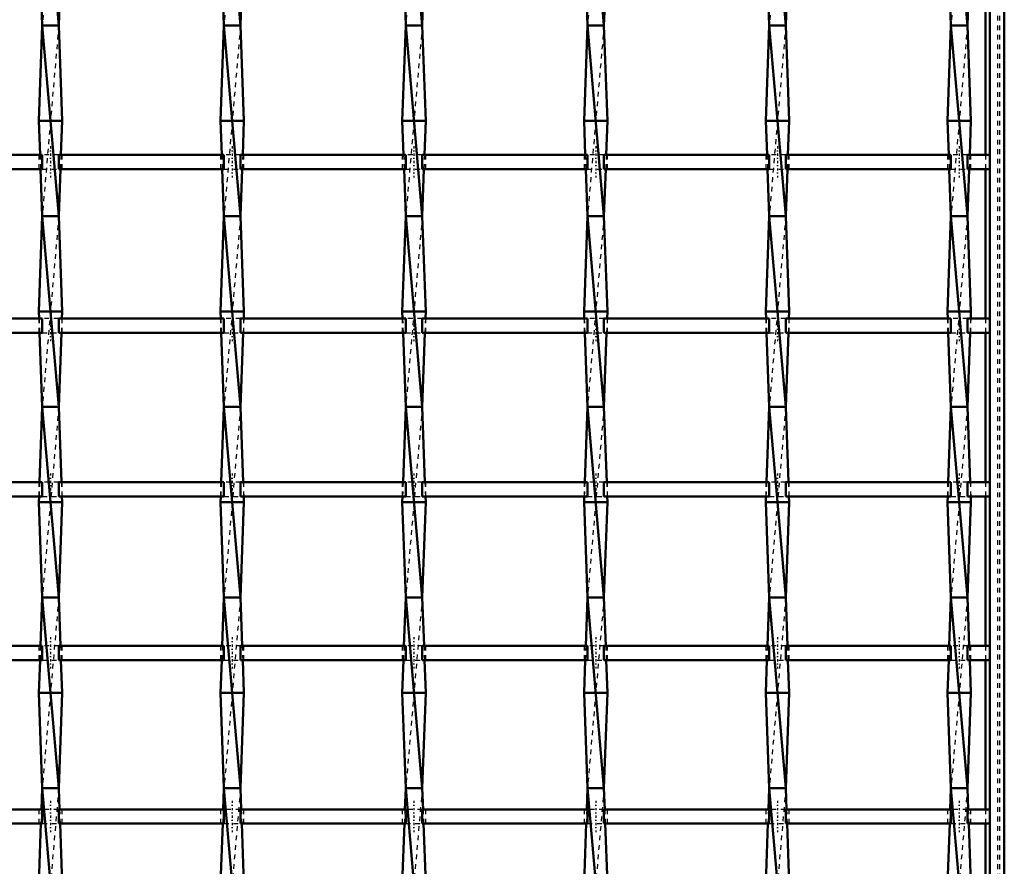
# Model space of a CAD drawing. Header units: millimetres. Extents: x -1015 to 657, y -500 to 954.
# Tile 21 of 30: x 394 to 600, y -319 to -142. Entities that reach past the tile are written whole.
import ezdxf

# ---------------------------------------------------------------- set-up
doc = ezdxf.new("R2010")
doc.units = ezdxf.units.MM
doc.linetypes.add('Center', pattern=[1.5, 0.45, -0.5, 0.05, -0.5])
doc.linetypes.add('Dashed', pattern=[2, 1, -1])
for name, color, linetype, lineweight in [('AM_0', 7, 'Continuous', 50), ('AM_7', 7, 'Center', 25), ('AM_9', 6, 'Dashed', 25)]:
    doc.layers.add(name, color=color, linetype=linetype, lineweight=lineweight)

# ---------------------------------------------------------------- blocks, each defined once
blk = doc.blocks.new('1_wqlc8wnq4akyryx7eqx4szc0m________0_in_LSSP33034383111200100035010_4')
at = {"layer": 'AM_0'}
for p, q in [((597, 497), (597, -497)), ((600, 497), (600, -497)), ((596.05, -138.82), (596.05, -170.15)), ((596.05, -173.15), (596.05, -204.48)), ((596.05, -207.48), (596.05, -238.81)), ((596.05, -241.81), (596.05, -273.14)), ((596.05, -276.14), (596.05, -307.47)), ((596.05, -310.47), (596.05, -341.8))]:
    blk.add_line(p, q, dxfattribs=at)
at = {"layer": 'AM_9'}
for p, q in [((598.55, 497), (598.55, -497)), ((598.99, 497), (598.99, -497)), ((596.05, -170.15), (596.05, -173.15)), ((596.05, -204.48), (596.05, -207.48)), ((596.05, -238.81), (596.05, -241.81)), ((596.05, -273.14), (596.05, -276.14)), ((596.05, -307.47), (596.05, -310.47))]:
    blk.add_line(p, q, dxfattribs=at)
blk = doc.blocks.new('29_8o04zdilfyd04okse5w30l33k________0_in_LSSP33034383111200100035010_4')
at = {"layer": 'AM_0'}
for p, q in [((398.32, -103), (401.78, -143)), ((398.17, -138.82), (398.32, -143)), ((401.93, -138.82), (401.78, -143)), ((398.32, -143), (397.6, -163)), ((398.32, -143), (401.78, -183)), ((401.78, -143), (398.32, -143)), ((401.78, -143), (402.5, -163)), ((402.5, -163), (397.6, -163)), ((397.6, -163), (397.86, -170.15)), ((402.5, -163), (402.24, -170.15)), ((397.96, -173.15), (398.32, -183)), ((402.14, -173.15), (401.78, -183)), ((398.32, -183), (397.6, -203)), ((401.78, -183), (398.32, -183)), ((398.32, -183), (401.78, -223)), ((401.78, -183), (402.5, -203)), ((402.5, -203), (397.6, -203)), ((397.6, -203), (397.65, -204.48)), ((402.5, -203), (402.45, -204.48)), ((397.76, -207.48), (398.32, -223)), ((402.34, -207.48), (401.78, -223)), ((398.32, -223), (397.75, -238.81)), ((398.32, -223), (401.78, -263)), ((401.78, -223), (398.32, -223)), ((401.78, -223), (402.35, -238.81)), ((397.64, -241.81), (397.6, -243)), ((397.6, -243), (398.32, -263)), ((402.5, -243), (397.6, -243)), ((402.5, -243), (401.78, -263)), ((402.46, -241.81), (402.5, -243)), ((398.32, -263), (397.95, -273.14)), ((398.32, -263), (401.78, -303)), ((401.78, -263), (398.32, -263)), ((401.78, -263), (402.15, -273.14)), ((397.85, -276.14), (397.6, -283)), ((402.25, -276.14), (402.5, -283)), ((402.5, -283), (397.6, -283)), ((397.6, -283), (398.32, -303)), ((402.5, -283), (401.78, -303)), ((398.32, -303), (398.16, -307.47)), ((398.32, -303), (401.78, -343)), ((401.78, -303), (398.32, -303)), ((401.78, -303), (401.94, -307.47)), ((398.05, -310.47), (397.6, -323)), ((402.05, -310.47), (402.5, -323))]:
    blk.add_line(p, q, dxfattribs=at)
at = {"layer": 'AM_9'}
for p, q in [((401.78, -103), (398.32, -143)), ((401.78, -143), (398.32, -183)), ((397.86, -170.15), (397.96, -173.15)), ((402.24, -170.15), (402.14, -173.15)), ((401.78, -183), (398.32, -223)), ((397.65, -204.48), (397.76, -207.48)), ((402.45, -204.48), (402.34, -207.48)), ((401.78, -223), (398.32, -263)), ((397.75, -238.81), (397.64, -241.81)), ((402.35, -238.81), (402.46, -241.81)), ((401.78, -263), (398.32, -303)), ((397.95, -273.14), (397.85, -276.14)), ((402.15, -273.14), (402.25, -276.14)), ((401.78, -303), (398.32, -343)), ((398.16, -307.47), (398.05, -310.47)), ((401.94, -307.47), (402.05, -310.47))]:
    blk.add_line(p, q, dxfattribs=at)
blk = doc.blocks.new('30_91u5bxfnl18mff5dzdxig6pqb________0_in_LSSP33034383111200100035010_4')
at = {"layer": 'AM_0'}
for p, q in [((436.42, -103), (439.88, -143)), ((436.27, -138.82), (436.42, -143)), ((440.03, -138.82), (439.88, -143)), ((436.42, -143), (435.7, -163)), ((436.42, -143), (439.88, -183)), ((439.88, -143), (436.42, -143)), ((439.88, -143), (440.6, -163)), ((435.7, -163), (435.96, -170.15)), ((440.6, -163), (435.7, -163)), ((440.6, -163), (440.34, -170.15)), ((436.06, -173.15), (436.42, -183)), ((440.24, -173.15), (439.88, -183)), ((436.42, -183), (435.7, -203)), ((439.88, -183), (436.42, -183)), ((436.42, -183), (439.88, -223)), ((439.88, -183), (440.6, -203)), ((440.6, -203), (435.7, -203)), ((435.7, -203), (435.75, -204.48)), ((440.6, -203), (440.55, -204.48)), ((435.86, -207.48), (436.42, -223)), ((440.44, -207.48), (439.88, -223)), ((436.42, -223), (435.85, -238.81)), ((436.42, -223), (439.88, -263)), ((439.88, -223), (436.42, -223)), ((439.88, -223), (440.45, -238.81)), ((435.74, -241.81), (435.7, -243)), ((435.7, -243), (436.42, -263)), ((440.6, -243), (435.7, -243)), ((440.6, -243), (439.88, -263)), ((440.56, -241.81), (440.6, -243)), ((436.42, -263), (436.05, -273.14)), ((439.88, -263), (436.42, -263)), ((436.42, -263), (439.88, -303)), ((439.88, -263), (440.25, -273.14)), ((435.95, -276.14), (435.7, -283)), ((440.35, -276.14), (440.6, -283)), ((440.6, -283), (435.7, -283)), ((435.7, -283), (436.42, -303)), ((440.6, -283), (439.88, -303)), ((436.42, -303), (436.26, -307.47)), ((439.88, -303), (436.42, -303)), ((436.42, -303), (439.88, -343)), ((439.88, -303), (440.04, -307.47)), ((436.15, -310.47), (435.7, -323)), ((440.15, -310.47), (440.6, -323))]:
    blk.add_line(p, q, dxfattribs=at)
at = {"layer": 'AM_9'}
for p, q in [((439.88, -103), (436.42, -143)), ((439.88, -143), (436.42, -183)), ((435.96, -170.15), (436.06, -173.15)), ((440.34, -170.15), (440.24, -173.15)), ((439.88, -183), (436.42, -223)), ((435.75, -204.48), (435.86, -207.48)), ((440.55, -204.48), (440.44, -207.48)), ((439.88, -223), (436.42, -263)), ((435.85, -238.81), (435.74, -241.81)), ((440.45, -238.81), (440.56, -241.81)), ((439.88, -263), (436.42, -303)), ((436.05, -273.14), (435.95, -276.14)), ((440.25, -273.14), (440.35, -276.14)), ((439.88, -303), (436.42, -343)), ((436.26, -307.47), (436.15, -310.47)), ((440.04, -307.47), (440.15, -310.47))]:
    blk.add_line(p, q, dxfattribs=at)
blk = doc.blocks.new('31_7oa0yt41x7jlu59n1621mb16b________0_in_LSSP33034383111200100035010_4')
at = {"layer": 'AM_0'}
for p, q in [((474.52, -103), (477.98, -143)), ((474.37, -138.82), (474.52, -143)), ((478.13, -138.82), (477.98, -143)), ((474.52, -143), (473.8, -163)), ((474.52, -143), (477.98, -183)), ((477.98, -143), (474.52, -143)), ((477.98, -143), (478.7, -163)), ((473.8, -163), (474.06, -170.15)), ((478.7, -163), (473.8, -163)), ((478.7, -163), (478.44, -170.15)), ((474.16, -173.15), (474.52, -183)), ((478.34, -173.15), (477.98, -183)), ((474.52, -183), (473.8, -203)), ((474.52, -183), (477.98, -223)), ((477.98, -183), (474.52, -183)), ((477.98, -183), (478.7, -203)), ((473.8, -203), (473.85, -204.48)), ((478.7, -203), (473.8, -203)), ((478.7, -203), (478.65, -204.48)), ((473.96, -207.48), (474.52, -223)), ((478.54, -207.48), (477.98, -223)), ((474.52, -223), (473.95, -238.81)), ((474.52, -223), (477.98, -263)), ((477.98, -223), (474.52, -223)), ((477.98, -223), (478.55, -238.81)), ((473.84, -241.81), (473.8, -243)), ((473.8, -243), (474.52, -263)), ((478.7, -243), (473.8, -243)), ((478.7, -243), (477.98, -263)), ((478.66, -241.81), (478.7, -243)), ((474.52, -263), (474.15, -273.14)), ((477.98, -263), (474.52, -263)), ((474.52, -263), (477.98, -303)), ((477.98, -263), (478.35, -273.14)), ((474.05, -276.14), (473.8, -283)), ((478.45, -276.14), (478.7, -283)), ((478.7, -283), (473.8, -283)), ((473.8, -283), (474.52, -303)), ((478.7, -283), (477.98, -303)), ((474.52, -303), (474.36, -307.47)), ((477.98, -303), (474.52, -303)), ((474.52, -303), (477.98, -343)), ((477.98, -303), (478.14, -307.47)), ((474.25, -310.47), (473.8, -323)), ((478.25, -310.47), (478.7, -323))]:
    blk.add_line(p, q, dxfattribs=at)
at = {"layer": 'AM_9'}
for p, q in [((477.98, -103), (474.52, -143)), ((477.98, -143), (474.52, -183)), ((474.06, -170.15), (474.16, -173.15)), ((478.44, -170.15), (478.34, -173.15)), ((477.98, -183), (474.52, -223)), ((473.85, -204.48), (473.96, -207.48)), ((478.65, -204.48), (478.54, -207.48)), ((477.98, -223), (474.52, -263)), ((473.95, -238.81), (473.84, -241.81)), ((478.55, -238.81), (478.66, -241.81)), ((477.98, -263), (474.52, -303)), ((474.15, -273.14), (474.05, -276.14)), ((478.35, -273.14), (478.45, -276.14)), ((477.98, -303), (474.52, -343)), ((474.36, -307.47), (474.25, -310.47)), ((478.14, -307.47), (478.25, -310.47))]:
    blk.add_line(p, q, dxfattribs=at)
blk = doc.blocks.new('32_l4ci1nzp8j9tsn6dqi8e8h4je________0_in_LSSP33034383111200100035010_4')
at = {"layer": 'AM_0'}
for p, q in [((512.62, -103), (516.08, -143)), ((512.47, -138.82), (512.62, -143)), ((516.23, -138.82), (516.08, -143)), ((512.62, -143), (511.9, -163)), ((512.62, -143), (516.08, -183)), ((516.08, -143), (512.62, -143)), ((516.08, -143), (516.8, -163)), ((511.9, -163), (512.16, -170.15)), ((516.8, -163), (511.9, -163)), ((516.8, -163), (516.54, -170.15)), ((512.26, -173.15), (512.62, -183)), ((516.44, -173.15), (516.08, -183)), ((512.62, -183), (511.9, -203)), ((512.62, -183), (516.08, -223)), ((516.08, -183), (512.62, -183)), ((516.08, -183), (516.8, -203)), ((511.9, -203), (511.95, -204.48)), ((516.8, -203), (511.9, -203)), ((516.8, -203), (516.75, -204.48)), ((512.06, -207.48), (512.62, -223)), ((516.64, -207.48), (516.08, -223)), ((512.62, -223), (512.05, -238.81)), ((512.62, -223), (516.08, -263)), ((516.08, -223), (512.62, -223)), ((516.08, -223), (516.65, -238.81)), ((511.94, -241.81), (511.9, -243)), ((516.8, -243), (511.9, -243)), ((511.9, -243), (512.62, -263)), ((516.8, -243), (516.08, -263)), ((516.76, -241.81), (516.8, -243)), ((512.62, -263), (512.25, -273.14)), ((512.62, -263), (516.08, -303)), ((516.08, -263), (512.62, -263)), ((516.08, -263), (516.45, -273.14)), ((512.15, -276.14), (511.9, -283)), ((516.55, -276.14), (516.8, -283)), ((516.8, -283), (511.9, -283)), ((511.9, -283), (512.62, -303)), ((516.8, -283), (516.08, -303)), ((512.62, -303), (512.46, -307.47)), ((512.62, -303), (516.08, -343)), ((516.08, -303), (512.62, -303)), ((516.08, -303), (516.24, -307.47)), ((512.35, -310.47), (511.9, -323)), ((516.35, -310.47), (516.8, -323))]:
    blk.add_line(p, q, dxfattribs=at)
at = {"layer": 'AM_9'}
for p, q in [((516.08, -103), (512.62, -143)), ((516.08, -143), (512.62, -183)), ((512.16, -170.15), (512.26, -173.15)), ((516.54, -170.15), (516.44, -173.15)), ((516.08, -183), (512.62, -223)), ((511.95, -204.48), (512.06, -207.48)), ((516.75, -204.48), (516.64, -207.48)), ((516.08, -223), (512.62, -263)), ((512.05, -238.81), (511.94, -241.81)), ((516.65, -238.81), (516.76, -241.81)), ((516.08, -263), (512.62, -303)), ((512.25, -273.14), (512.15, -276.14)), ((516.45, -273.14), (516.55, -276.14)), ((516.08, -303), (512.62, -343)), ((512.46, -307.47), (512.35, -310.47)), ((516.24, -307.47), (516.35, -310.47))]:
    blk.add_line(p, q, dxfattribs=at)
blk = doc.blocks.new('33_ls5newpahz2oqcdhyefk4l64f________0_in_LSSP33034383111200100035010_4')
at = {"layer": 'AM_0'}
for p, q in [((550.72, -103), (554.18, -143)), ((550.57, -138.82), (550.72, -143)), ((554.33, -138.82), (554.18, -143)), ((550.72, -143), (550, -163)), ((550.72, -143), (554.18, -183)), ((554.18, -143), (550.72, -143)), ((554.18, -143), (554.9, -163)), ((554.9, -163), (550, -163)), ((550, -163), (550.26, -170.15)), ((554.9, -163), (554.64, -170.15)), ((550.36, -173.15), (550.72, -183)), ((554.54, -173.15), (554.18, -183)), ((550.72, -183), (550, -203)), ((554.18, -183), (550.72, -183)), ((550.72, -183), (554.18, -223)), ((554.18, -183), (554.9, -203)), ((554.9, -203), (550, -203)), ((550, -203), (550.05, -204.48)), ((554.9, -203), (554.85, -204.48)), ((550.16, -207.48), (550.72, -223)), ((554.74, -207.48), (554.18, -223)), ((550.72, -223), (550.15, -238.81)), ((550.72, -223), (554.18, -263)), ((554.18, -223), (550.72, -223)), ((554.18, -223), (554.75, -238.81)), ((550.04, -241.81), (550, -243)), ((554.9, -243), (550, -243)), ((550, -243), (550.72, -263)), ((554.9, -243), (554.18, -263)), ((554.86, -241.81), (554.9, -243)), ((550.72, -263), (550.35, -273.14)), ((554.18, -263), (550.72, -263)), ((550.72, -263), (554.18, -303)), ((554.18, -263), (554.55, -273.14)), ((550.25, -276.14), (550, -283)), ((554.65, -276.14), (554.9, -283)), ((554.9, -283), (550, -283)), ((550, -283), (550.72, -303)), ((554.9, -283), (554.18, -303)), ((550.72, -303), (550.56, -307.47)), ((550.72, -303), (554.18, -343)), ((554.18, -303), (550.72, -303)), ((554.18, -303), (554.34, -307.47)), ((550.45, -310.47), (550, -323)), ((554.45, -310.47), (554.9, -323))]:
    blk.add_line(p, q, dxfattribs=at)
at = {"layer": 'AM_9'}
for p, q in [((554.18, -103), (550.72, -143)), ((554.18, -143), (550.72, -183)), ((550.26, -170.15), (550.36, -173.15)), ((554.64, -170.15), (554.54, -173.15)), ((554.18, -183), (550.72, -223)), ((550.05, -204.48), (550.16, -207.48)), ((554.85, -204.48), (554.74, -207.48)), ((554.18, -223), (550.72, -263)), ((550.15, -238.81), (550.04, -241.81)), ((554.75, -238.81), (554.86, -241.81)), ((554.18, -263), (550.72, -303)), ((550.35, -273.14), (550.25, -276.14)), ((554.55, -273.14), (554.65, -276.14)), ((554.18, -303), (550.72, -343)), ((550.56, -307.47), (550.45, -310.47)), ((554.34, -307.47), (554.45, -310.47))]:
    blk.add_line(p, q, dxfattribs=at)
blk = doc.blocks.new('34_6alcand214kxpwdr412qfvwio________0_in_LSSP33034383111200100035010_4')
at = {"layer": 'AM_0'}
for p, q in [((588.82, -103), (592.28, -143)), ((588.67, -138.82), (588.82, -143)), ((592.43, -138.82), (592.28, -143)), ((588.82, -143), (588.1, -163)), ((588.82, -143), (592.28, -183)), ((592.28, -143), (588.82, -143)), ((592.28, -143), (593, -163)), ((588.1, -163), (588.36, -170.15)), ((593, -163), (588.1, -163)), ((593, -163), (592.74, -170.15)), ((588.46, -173.15), (588.82, -183)), ((592.64, -173.15), (592.28, -183)), ((588.82, -183), (588.1, -203)), ((588.82, -183), (592.28, -223)), ((592.28, -183), (588.82, -183)), ((592.28, -183), (593, -203)), ((588.1, -203), (588.15, -204.48)), ((593, -203), (588.1, -203)), ((593, -203), (592.95, -204.48)), ((588.26, -207.48), (588.82, -223)), ((592.84, -207.48), (592.28, -223)), ((588.82, -223), (588.25, -238.81)), ((588.82, -223), (592.28, -263)), ((592.28, -223), (588.82, -223)), ((592.28, -223), (592.85, -238.81)), ((588.14, -241.81), (588.1, -243)), ((588.1, -243), (588.82, -263)), ((593, -243), (588.1, -243)), ((593, -243), (592.28, -263)), ((592.96, -241.81), (593, -243)), ((588.82, -263), (588.45, -273.14)), ((588.82, -263), (592.28, -303)), ((592.28, -263), (588.82, -263)), ((592.28, -263), (592.65, -273.14)), ((588.35, -276.14), (588.1, -283)), ((592.75, -276.14), (593, -283)), ((588.1, -283), (588.82, -303)), ((593, -283), (588.1, -283)), ((593, -283), (592.28, -303)), ((588.82, -303), (588.66, -307.47)), ((588.82, -303), (592.28, -343)), ((592.28, -303), (588.82, -303)), ((592.28, -303), (592.44, -307.47)), ((588.55, -310.47), (588.1, -323)), ((592.55, -310.47), (593, -323))]:
    blk.add_line(p, q, dxfattribs=at)
at = {"layer": 'AM_9'}
for p, q in [((592.28, -103), (588.82, -143)), ((592.28, -143), (588.82, -183)), ((588.36, -170.15), (588.46, -173.15)), ((592.74, -170.15), (592.64, -173.15)), ((592.28, -183), (588.82, -223)), ((588.15, -204.48), (588.26, -207.48)), ((592.95, -204.48), (592.84, -207.48)), ((592.28, -223), (588.82, -263)), ((588.25, -238.81), (588.14, -241.81)), ((592.85, -238.81), (592.96, -241.81)), ((592.28, -263), (588.82, -303)), ((588.45, -273.14), (588.35, -276.14)), ((592.65, -273.14), (592.75, -276.14)), ((592.28, -303), (588.82, -343)), ((588.66, -307.47), (588.55, -310.47)), ((592.44, -307.47), (592.55, -310.47))]:
    blk.add_line(p, q, dxfattribs=at)
blk = doc.blocks.new('41_pkajm8720oh6nayrau2rjs7ge________0_in_LSSP33034383111200100035010_4')
at = {"layer": 'AM_0'}
for p, q in [((398.32, -307.47), (363.68, -307.47)), ((398.32, -307.47), (398.32, -310.47)), ((436.42, -307.47), (401.78, -307.47)), ((401.78, -310.47), (401.78, -307.47)), ((436.42, -307.47), (436.42, -310.47)), ((439.88, -310.47), (439.88, -307.47)), ((474.52, -307.47), (439.88, -307.47)), ((474.52, -307.47), (474.52, -310.47)), ((477.98, -310.47), (477.98, -307.47)), ((512.62, -307.47), (477.98, -307.47)), ((512.62, -307.47), (512.62, -310.47)), ((550.72, -307.47), (516.08, -307.47)), ((516.08, -310.47), (516.08, -307.47)), ((550.72, -307.47), (550.72, -310.47)), ((588.82, -307.47), (554.18, -307.47)), ((554.18, -310.47), (554.18, -307.47)), ((588.82, -307.47), (588.82, -310.47)), ((597, -307.47), (592.28, -307.47)), ((592.28, -310.47), (592.28, -307.47)), ((597, -307.47), (597, -310.47)), ((398.32, -310.47), (363.68, -310.47)), ((436.42, -310.47), (401.78, -310.47)), ((474.52, -310.47), (439.88, -310.47)), ((512.62, -310.47), (477.98, -310.47)), ((550.72, -310.47), (516.08, -310.47)), ((588.82, -310.47), (554.18, -310.47)), ((597, -310.47), (592.28, -310.47))]:
    blk.add_line(p, q, dxfattribs=at)
at = {"layer": 'AM_7'}
for p, q in [((400.05, -305.67), (400.05, -312.27)), ((438.15, -305.67), (438.15, -312.27)), ((476.25, -305.67), (476.25, -312.27)), ((514.35, -305.67), (514.35, -312.27)), ((552.45, -305.67), (552.45, -312.27)), ((590.55, -305.67), (590.55, -312.27))]:
    blk.add_line(p, q, dxfattribs=at)
at = {"layer": 'AM_9'}
for p, q in [((397.6, -307.47), (397.6, -310.47)), ((401.78, -307.47), (398.32, -307.47)), ((402.5, -310.47), (402.5, -307.47)), ((435.7, -307.47), (435.7, -310.47)), ((439.88, -307.47), (436.42, -307.47)), ((440.6, -310.47), (440.6, -307.47)), ((473.8, -307.47), (473.8, -310.47)), ((477.98, -307.47), (474.52, -307.47)), ((478.7, -310.47), (478.7, -307.47)), ((511.9, -307.47), (511.9, -310.47)), ((516.08, -307.47), (512.62, -307.47)), ((516.8, -310.47), (516.8, -307.47)), ((550, -307.47), (550, -310.47)), ((554.18, -307.47), (550.72, -307.47)), ((554.9, -310.47), (554.9, -307.47)), ((588.1, -307.47), (588.1, -310.47)), ((592.28, -307.47), (588.82, -307.47)), ((593, -310.47), (593, -307.47)), ((398.32, -310.47), (401.78, -310.47)), ((436.42, -310.47), (439.88, -310.47)), ((474.52, -310.47), (477.98, -310.47)), ((512.62, -310.47), (516.08, -310.47)), ((550.72, -310.47), (554.18, -310.47)), ((588.82, -310.47), (592.28, -310.47))]:
    blk.add_line(p, q, dxfattribs=at)
blk = doc.blocks.new('42_843qt69kwgu309b5m0zuimd5d________0_in_LSSP33034383111200100035010_4')
at = {"layer": 'AM_0'}
for p, q in [((398.32, -273.14), (363.68, -273.14)), ((398.32, -273.14), (398.32, -276.14)), ((401.78, -276.14), (401.78, -273.14)), ((436.42, -273.14), (401.78, -273.14)), ((436.42, -273.14), (436.42, -276.14)), ((439.88, -276.14), (439.88, -273.14)), ((474.52, -273.14), (439.88, -273.14)), ((474.52, -273.14), (474.52, -276.14)), ((477.98, -276.14), (477.98, -273.14)), ((512.62, -273.14), (477.98, -273.14)), ((512.62, -273.14), (512.62, -276.14)), ((550.72, -273.14), (516.08, -273.14)), ((516.08, -276.14), (516.08, -273.14)), ((550.72, -273.14), (550.72, -276.14)), ((588.82, -273.14), (554.18, -273.14)), ((554.18, -276.14), (554.18, -273.14)), ((588.82, -273.14), (588.82, -276.14)), ((597, -273.14), (592.28, -273.14)), ((592.28, -276.14), (592.28, -273.14)), ((597, -273.14), (597, -276.14)), ((398.32, -276.14), (363.68, -276.14)), ((436.42, -276.14), (401.78, -276.14)), ((474.52, -276.14), (439.88, -276.14)), ((512.62, -276.14), (477.98, -276.14)), ((550.72, -276.14), (516.08, -276.14)), ((588.82, -276.14), (554.18, -276.14)), ((597, -276.14), (592.28, -276.14))]:
    blk.add_line(p, q, dxfattribs=at)
at = {"layer": 'AM_7'}
for p, q in [((400.05, -271.34), (400.05, -277.94)), ((438.15, -271.34), (438.15, -277.94)), ((476.25, -271.34), (476.25, -277.94)), ((514.35, -271.34), (514.35, -277.94)), ((552.45, -271.34), (552.45, -277.94)), ((590.55, -271.34), (590.55, -277.94))]:
    blk.add_line(p, q, dxfattribs=at)
at = {"layer": 'AM_9'}
for p, q in [((397.6, -273.14), (397.6, -276.14)), ((401.78, -273.14), (398.32, -273.14)), ((402.5, -276.14), (402.5, -273.14)), ((435.7, -273.14), (435.7, -276.14)), ((439.88, -273.14), (436.42, -273.14)), ((440.6, -276.14), (440.6, -273.14)), ((473.8, -273.14), (473.8, -276.14)), ((477.98, -273.14), (474.52, -273.14)), ((478.7, -276.14), (478.7, -273.14)), ((511.9, -273.14), (511.9, -276.14)), ((516.08, -273.14), (512.62, -273.14)), ((516.8, -276.14), (516.8, -273.14)), ((550, -273.14), (550, -276.14)), ((554.18, -273.14), (550.72, -273.14)), ((554.9, -276.14), (554.9, -273.14)), ((588.1, -273.14), (588.1, -276.14)), ((592.28, -273.14), (588.82, -273.14)), ((593, -276.14), (593, -273.14)), ((398.32, -276.14), (401.78, -276.14)), ((436.42, -276.14), (439.88, -276.14)), ((474.52, -276.14), (477.98, -276.14)), ((512.62, -276.14), (516.08, -276.14)), ((550.72, -276.14), (554.18, -276.14)), ((588.82, -276.14), (592.28, -276.14))]:
    blk.add_line(p, q, dxfattribs=at)
blk = doc.blocks.new('43_5sq1lf8ymlt5r4r3rcl0gnx3p________0_in_LSSP33034383111200100035010_4')
at = {"layer": 'AM_0'}
for p, q in [((398.32, -238.81), (363.68, -238.81)), ((398.32, -238.81), (398.32, -241.81)), ((401.78, -241.81), (401.78, -238.81)), ((436.42, -238.81), (401.78, -238.81)), ((436.42, -238.81), (436.42, -241.81)), ((439.88, -241.81), (439.88, -238.81)), ((474.52, -238.81), (439.88, -238.81)), ((474.52, -238.81), (474.52, -241.81)), ((477.98, -241.81), (477.98, -238.81)), ((512.62, -238.81), (477.98, -238.81)), ((512.62, -238.81), (512.62, -241.81)), ((550.72, -238.81), (516.08, -238.81)), ((516.08, -241.81), (516.08, -238.81)), ((550.72, -238.81), (550.72, -241.81)), ((554.18, -241.81), (554.18, -238.81)), ((588.82, -238.81), (554.18, -238.81)), ((588.82, -238.81), (588.82, -241.81)), ((592.28, -241.81), (592.28, -238.81)), ((597, -238.81), (592.28, -238.81)), ((597, -238.81), (597, -241.81)), ((398.32, -241.81), (363.68, -241.81)), ((436.42, -241.81), (401.78, -241.81)), ((474.52, -241.81), (439.88, -241.81)), ((512.62, -241.81), (477.98, -241.81)), ((550.72, -241.81), (516.08, -241.81)), ((588.82, -241.81), (554.18, -241.81)), ((597, -241.81), (592.28, -241.81))]:
    blk.add_line(p, q, dxfattribs=at)
at = {"layer": 'AM_7'}
for p, q in [((400.05, -237.01), (400.05, -243.61)), ((438.15, -237.01), (438.15, -243.61)), ((476.25, -237.01), (476.25, -243.61)), ((514.35, -237.01), (514.35, -243.61)), ((552.45, -237.01), (552.45, -243.61)), ((590.55, -237.01), (590.55, -243.61))]:
    blk.add_line(p, q, dxfattribs=at)
at = {"layer": 'AM_9'}
for p, q in [((397.6, -238.81), (397.6, -241.81)), ((401.78, -238.81), (398.32, -238.81)), ((402.5, -241.81), (402.5, -238.81)), ((435.7, -238.81), (435.7, -241.81)), ((439.88, -238.81), (436.42, -238.81)), ((440.6, -241.81), (440.6, -238.81)), ((473.8, -238.81), (473.8, -241.81)), ((477.98, -238.81), (474.52, -238.81)), ((478.7, -241.81), (478.7, -238.81)), ((511.9, -238.81), (511.9, -241.81)), ((516.08, -238.81), (512.62, -238.81)), ((516.8, -241.81), (516.8, -238.81)), ((550, -238.81), (550, -241.81)), ((554.18, -238.81), (550.72, -238.81)), ((554.9, -241.81), (554.9, -238.81)), ((588.1, -238.81), (588.1, -241.81)), ((592.28, -238.81), (588.82, -238.81)), ((593, -241.81), (593, -238.81)), ((398.32, -241.81), (401.78, -241.81)), ((436.42, -241.81), (439.88, -241.81)), ((474.52, -241.81), (477.98, -241.81)), ((512.62, -241.81), (516.08, -241.81)), ((550.72, -241.81), (554.18, -241.81)), ((588.82, -241.81), (592.28, -241.81))]:
    blk.add_line(p, q, dxfattribs=at)
blk = doc.blocks.new('44_36hplt3lrlyvg2gcdlfsxejbz________0_in_LSSP33034383111200100035010_4')
at = {"layer": 'AM_0'}
for p, q in [((398.32, -204.48), (363.68, -204.48)), ((398.32, -204.48), (398.32, -207.48)), ((436.42, -204.48), (401.78, -204.48)), ((401.78, -207.48), (401.78, -204.48)), ((436.42, -204.48), (436.42, -207.48)), ((439.88, -207.48), (439.88, -204.48)), ((474.52, -204.48), (439.88, -204.48)), ((474.52, -204.48), (474.52, -207.48)), ((477.98, -207.48), (477.98, -204.48)), ((512.62, -204.48), (477.98, -204.48)), ((512.62, -204.48), (512.62, -207.48)), ((550.72, -204.48), (516.08, -204.48)), ((516.08, -207.48), (516.08, -204.48)), ((550.72, -204.48), (550.72, -207.48)), ((588.82, -204.48), (554.18, -204.48)), ((554.18, -207.48), (554.18, -204.48)), ((588.82, -204.48), (588.82, -207.48)), ((592.28, -207.48), (592.28, -204.48)), ((597, -204.48), (592.28, -204.48)), ((597, -204.48), (597, -207.48)), ((398.32, -207.48), (363.68, -207.48)), ((436.42, -207.48), (401.78, -207.48)), ((474.52, -207.48), (439.88, -207.48)), ((512.62, -207.48), (477.98, -207.48)), ((550.72, -207.48), (516.08, -207.48)), ((588.82, -207.48), (554.18, -207.48)), ((597, -207.48), (592.28, -207.48))]:
    blk.add_line(p, q, dxfattribs=at)
at = {"layer": 'AM_7'}
for p, q in [((400.05, -202.68), (400.05, -209.28)), ((438.15, -202.68), (438.15, -209.28)), ((476.25, -202.68), (476.25, -209.28)), ((514.35, -202.68), (514.35, -209.28)), ((552.45, -202.68), (552.45, -209.28)), ((590.55, -202.68), (590.55, -209.28))]:
    blk.add_line(p, q, dxfattribs=at)
at = {"layer": 'AM_9'}
for p, q in [((397.6, -204.48), (397.6, -207.48)), ((401.78, -204.48), (398.32, -204.48)), ((402.5, -207.48), (402.5, -204.48)), ((435.7, -204.48), (435.7, -207.48)), ((439.88, -204.48), (436.42, -204.48)), ((440.6, -207.48), (440.6, -204.48)), ((473.8, -204.48), (473.8, -207.48)), ((477.98, -204.48), (474.52, -204.48)), ((478.7, -207.48), (478.7, -204.48)), ((511.9, -204.48), (511.9, -207.48)), ((516.08, -204.48), (512.62, -204.48)), ((516.8, -207.48), (516.8, -204.48)), ((550, -204.48), (550, -207.48)), ((554.18, -204.48), (550.72, -204.48)), ((554.9, -207.48), (554.9, -204.48)), ((588.1, -204.48), (588.1, -207.48)), ((592.28, -204.48), (588.82, -204.48)), ((593, -207.48), (593, -204.48)), ((398.32, -207.48), (401.78, -207.48)), ((436.42, -207.48), (439.88, -207.48)), ((474.52, -207.48), (477.98, -207.48)), ((512.62, -207.48), (516.08, -207.48)), ((550.72, -207.48), (554.18, -207.48)), ((588.82, -207.48), (592.28, -207.48))]:
    blk.add_line(p, q, dxfattribs=at)
blk = doc.blocks.new('45_1rjfvke04qcy11dlyqym923hq________0_in_LSSP33034383111200100035010_4')
at = {"layer": 'AM_0'}
for p, q in [((398.32, -170.15), (363.68, -170.15)), ((398.32, -170.15), (398.32, -173.15)), ((401.78, -173.15), (401.78, -170.15)), ((436.42, -170.15), (401.78, -170.15)), ((436.42, -170.15), (436.42, -173.15)), ((439.88, -173.15), (439.88, -170.15)), ((474.52, -170.15), (439.88, -170.15)), ((474.52, -170.15), (474.52, -173.15)), ((512.62, -170.15), (477.98, -170.15)), ((477.98, -173.15), (477.98, -170.15)), ((512.62, -170.15), (512.62, -173.15)), ((550.72, -170.15), (516.08, -170.15)), ((516.08, -173.15), (516.08, -170.15)), ((550.72, -170.15), (550.72, -173.15)), ((554.18, -173.15), (554.18, -170.15)), ((588.82, -170.15), (554.18, -170.15)), ((588.82, -170.15), (588.82, -173.15)), ((597, -170.15), (592.28, -170.15)), ((592.28, -173.15), (592.28, -170.15)), ((597, -170.15), (597, -173.15)), ((398.32, -173.15), (363.68, -173.15)), ((436.42, -173.15), (401.78, -173.15)), ((474.52, -173.15), (439.88, -173.15)), ((512.62, -173.15), (477.98, -173.15)), ((550.72, -173.15), (516.08, -173.15)), ((588.82, -173.15), (554.18, -173.15)), ((597, -173.15), (592.28, -173.15))]:
    blk.add_line(p, q, dxfattribs=at)
at = {"layer": 'AM_7'}
for p, q in [((400.05, -168.35), (400.05, -174.95)), ((438.15, -168.35), (438.15, -174.95)), ((476.25, -168.35), (476.25, -174.95)), ((514.35, -168.35), (514.35, -174.95)), ((552.45, -168.35), (552.45, -174.95)), ((590.55, -168.35), (590.55, -174.95))]:
    blk.add_line(p, q, dxfattribs=at)
at = {"layer": 'AM_9'}
for p, q in [((397.6, -170.15), (397.6, -173.15)), ((401.78, -170.15), (398.32, -170.15)), ((402.5, -173.15), (402.5, -170.15)), ((435.7, -170.15), (435.7, -173.15)), ((439.88, -170.15), (436.42, -170.15)), ((440.6, -173.15), (440.6, -170.15)), ((473.8, -170.15), (473.8, -173.15)), ((477.98, -170.15), (474.52, -170.15)), ((478.7, -173.15), (478.7, -170.15)), ((511.9, -170.15), (511.9, -173.15)), ((516.08, -170.15), (512.62, -170.15)), ((516.8, -173.15), (516.8, -170.15)), ((550, -170.15), (550, -173.15)), ((554.18, -170.15), (550.72, -170.15)), ((554.9, -173.15), (554.9, -170.15)), ((588.1, -170.15), (588.1, -173.15)), ((592.28, -170.15), (588.82, -170.15)), ((593, -173.15), (593, -170.15)), ((398.32, -173.15), (401.78, -173.15)), ((436.42, -173.15), (439.88, -173.15)), ((474.52, -173.15), (477.98, -173.15)), ((512.62, -173.15), (516.08, -173.15)), ((550.72, -173.15), (554.18, -173.15)), ((588.82, -173.15), (592.28, -173.15))]:
    blk.add_line(p, q, dxfattribs=at)

msp = doc.modelspace()

# ---------------------------------------------------------------- block references
for name in ['29_8o04zdilfyd04okse5w30l33k________0_in_LSSP33034383111200100035010_4', '30_91u5bxfnl18mff5dzdxig6pqb________0_in_LSSP33034383111200100035010_4', '31_7oa0yt41x7jlu59n1621mb16b________0_in_LSSP33034383111200100035010_4', '32_l4ci1nzp8j9tsn6dqi8e8h4je________0_in_LSSP33034383111200100035010_4', '33_ls5newpahz2oqcdhyefk4l64f________0_in_LSSP33034383111200100035010_4', '34_6alcand214kxpwdr412qfvwio________0_in_LSSP33034383111200100035010_4', '1_wqlc8wnq4akyryx7eqx4szc0m________0_in_LSSP33034383111200100035010_4', '45_1rjfvke04qcy11dlyqym923hq________0_in_LSSP33034383111200100035010_4', '44_36hplt3lrlyvg2gcdlfsxejbz________0_in_LSSP33034383111200100035010_4', '43_5sq1lf8ymlt5r4r3rcl0gnx3p________0_in_LSSP33034383111200100035010_4', '42_843qt69kwgu309b5m0zuimd5d________0_in_LSSP33034383111200100035010_4', '41_pkajm8720oh6nayrau2rjs7ge________0_in_LSSP33034383111200100035010_4']:
    msp.add_blockref(name, (0, 0))

doc.saveas('drawing.dxf')
